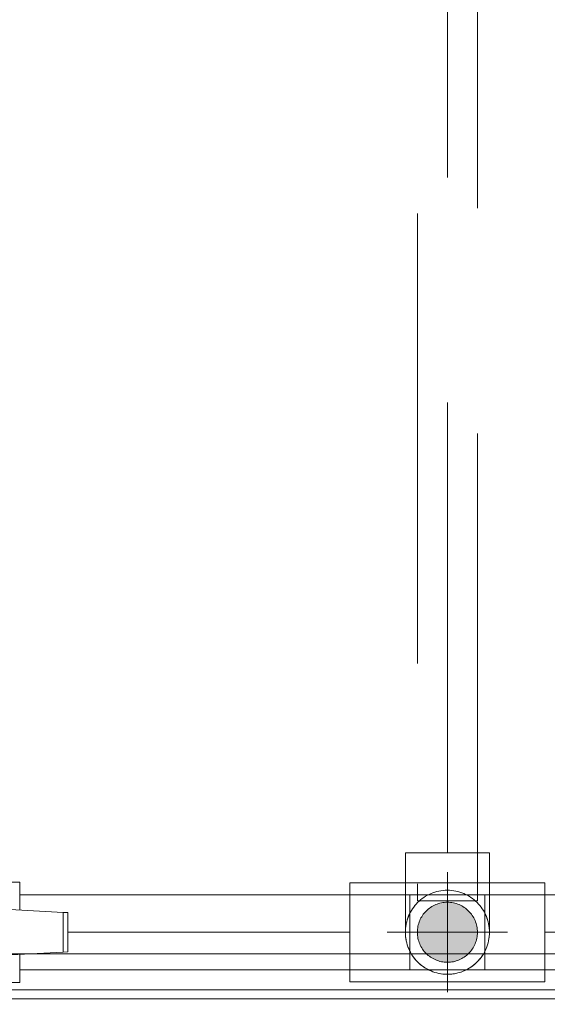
# Model space of a CAD drawing. Header units: millimetres. Extents: x -7237 to 20224, y 4737 to 43478.
# Tile 17 of 88: x 9161 to 9336, y 35784 to 36112. Entities that reach past the tile are written whole.
import ezdxf

# ---------------------------------------------------------------- set-up
doc = ezdxf.new("R2010")
doc.units = ezdxf.units.MM
for name, pattern in [('ADSK_Осевая', [700, 500, -100, 0, -100]), ('ADSK_Скрыто', [300, 150, -150]), ('ADSK_Штриховая_ш3 п1_5', [225, 150, -75])]:
    doc.linetypes.add(name, pattern=pattern)
for name, color, linetype, lineweight in [('A-DETL-____-HDLN', 90, 'ADSK_Скрыто', 9), ('A-DETL-____-MBND', 5, 'ADSK_Штриховая_ш3 п1_5', 20), ('I-FURN-____-MCUT', 30, 'Continuous', 9), ('I-FURN-____-OTLN', 30, 'Continuous', 20), ('P-PIPE-____-CNTR', 3, 'ADSK_Осевая', 20), ('P-PIPE-____-OTLN', 3, 'Continuous', 20)]:
    doc.layers.add(name, color=color, linetype=linetype, lineweight=lineweight)

# ---------------------------------------------------------------- blocks, each defined once
blk = doc.blocks.new('Прямая форма - 83 new-610895-В_Этаж 02_Водопровод')
at = {"layer": 'I-FURN-____-MCUT', "color": 133}
blk.add_line((10, -2086.55), (10, 0), dxfattribs=at)
at = {"layer": 'I-FURN-____-OTLN', "color": 253}
for p, q in [((13, -1054.29), (13, -220.29)), ((25, -220.29), (25, -1054.29))]:
    blk.add_line(p, q, dxfattribs=at)
blk = doc.blocks.new('Прямая форма - FU - 053-610896-В_Этаж 02_Водопровод')
blk.add_blockref('Прямая форма - 83 new-610895-В_Этаж 02_Водопровод', (0, 0))
blk = doc.blocks.new('83 new_ifc_RVT-1-В_Этаж 02_Водопровод')
at = {"layer": 'I-FURN-____-OTLN', "color": 253, "lineweight": 20, "rotation": 90}
blk.add_blockref('Прямая форма - FU - 053-610896-В_Этаж 02_Водопровод', (21110.28, 35775.83), dxfattribs=at)
blk = doc.blocks.new('VTp_744_0 Кран шаровой ППР - VTp_744_0-V23-В_Этаж 02_Водопровод')
at = {"layer": 'P-PIPE-____-OTLN', "color": 220}
for p, q in [((7.3, 24), (-7.3, 24)), ((-23.8, 16.7), (-40, 16.7)), ((-40, 16.7), (-40, 7.43)), ((-23.8, 8.35), (-23.8, 16.7)), ((40, 16.7), (23.8, 16.7)), ((23.8, 16.7), (23.8, 0)), ((40, -16.7), (40, 16.7)), ((-54.47, 6.63), (-56, 6.55)), ((-7.3, 9.1), (-54.47, 6.63)), ((-54.47, -6.63), (-54.47, 6.63)), ((7.3, 9.1), (-7.3, 9.1)), ((-7.3, -9.1), (-7.3, 9.1)), ((7.3, 9.1), (7.3, -9.1)), ((21.66, 7.34), (7.3, 9.1)), ((21.66, -7.34), (21.66, 7.34)), ((23.4, 7.12), (21.66, 7.34)), ((23.4, -7.12), (23.4, 7.12)), ((-56, 6.55), (-56, -6.55)), ((23.8, 0), (23.8, -16.7)), ((-56, -6.55), (-54.47, -6.63)), ((-54.47, -6.63), (-7.3, -9.1)), ((-40, -7.43), (-40, -16.7)), ((-23.8, -16.7), (-23.8, -8.35)), ((-7.3, -9.1), (7.3, -9.1)), ((7.3, -9.1), (21.66, -7.34)), ((21.66, -7.34), (23.4, -7.12)), ((-40, -16.7), (-23.8, -16.7)), ((23.8, -16.7), (40, -16.7)), ((-7.3, -24), (7.3, -24))]:
    blk.add_line(p, q, dxfattribs=at)
at = {"layer": 'P-PIPE-____-OTLN', "color": 220, "flags": 128}
for points in [[(-23.8, 16.7), (-23.19, 17.35), (-22.55, 17.97), (-21.89, 18.57), (-21.2, 19.14), (-20.49, 19.68), (-19.76, 20.19), (-19.01, 20.68), (-18.24, 21.13), (-17.46, 21.55), (-16.66, 21.94), (-15.84, 22.3), (-15.01, 22.62), (-14.17, 22.92), (-13.31, 23.17), (-12.45, 23.4), (-11.58, 23.59), (-10.7, 23.74), (-9.81, 23.86), (-8.93, 23.94), (-8.03, 23.99), (-7.3, 24)], [(7.3, 24), (8.19, 23.98), (9.08, 23.93), (9.97, 23.84), (10.85, 23.71), (11.73, 23.56), (12.6, 23.36), (13.46, 23.13), (14.31, 22.87), (15.16, 22.57), (15.98, 22.24), (16.8, 21.88), (17.6, 21.48), (18.38, 21.05), (19.15, 20.59), (19.89, 20.1), (20.62, 19.59), (21.32, 19.04), (22, 18.46), (22.66, 17.86), (23.3, 17.24), (23.8, 16.7)], [(15.28, 8.12), (9.05, 14.74), (0.33, 17.3), (-8.48, 15.08), (-14.95, 8.7)], [(-14.95, -8.7), (-8.48, -15.08), (0.33, -17.3), (9.05, -14.74), (15.28, -8.12)], [(-7.3, -24), (-8.19, -23.98), (-9.08, -23.93), (-9.97, -23.84), (-10.85, -23.71), (-11.73, -23.56), (-12.6, -23.36), (-13.46, -23.13), (-14.31, -22.87), (-15.16, -22.57), (-15.98, -22.24), (-16.8, -21.88), (-17.6, -21.48), (-18.38, -21.05), (-19.15, -20.59), (-19.89, -20.1), (-20.62, -19.59), (-21.32, -19.04), (-22, -18.46), (-22.66, -17.86), (-23.3, -17.24), (-23.8, -16.7)], [(23.8, -16.7), (23.19, -17.35), (22.55, -17.97), (21.89, -18.57), (21.2, -19.14), (20.49, -19.68), (19.76, -20.19), (19.01, -20.68), (18.24, -21.13), (17.46, -21.55), (16.66, -21.94), (15.84, -22.3), (15.01, -22.62), (14.17, -22.92), (13.31, -23.17), (12.45, -23.4), (11.58, -23.59), (10.7, -23.74), (9.81, -23.86), (8.93, -23.94), (8.03, -23.99), (7.3, -24)]]:
    blk.add_lwpolyline(points, dxfattribs=at)
at = {"layer": 'P-PIPE-____-OTLN', "color": 220}
for radius, start, end in [(17.3, 129.5142, 140.2976), (17.3, 129.5142, 140.2976), (17.3, 39.2464, 49.9517), (17.3, 39.2464, 49.9517), (7.3, 0, 180), (7.3, 75, 105), (7.3, 135, 180), (7.3, 30, 60), (7.3, 180, 360), (7.3, 180, 255), (7.3, 315, 0), (7.3, 0, 15), (7.3, 270, 300), (17.3, 219.7024, 230.4858), (17.3, 219.7024, 230.4858), (17.3, 310.0483, 320.7536), (17.3, 310.0483, 320.7536)]:
    blk.add_arc((0, 0), radius, start, end, dxfattribs=at)
for points, knots in [([(-7.3, 15.68), (-6.19, 16.22), (-4.46, 16.8), (-1.94, 17.22), (-0.01, 17.34), (1.92, 17.22), (4.45, 16.8), (6.18, 16.22), (7.3, 15.68)], [0, 0, 0, 0, 0.25, 0.375, 0.5, 0.625, 0.75, 1, 1, 1, 1]), ([(-12.03, 12.43), (-11.56, 12.89), (-10.53, 13.78), (-9.42, 14.53), (-8.82, 14.88)], [-0.3014259, -0.3014259, -0.3014259, -0.3014259, -0.2, -0.090853, -0.090853, -0.090853, -0.090853]), ([(-14.74, 9.06), (-14.31, 9.74), (-13.52, 10.85), (-12.62, 11.85), (-12.23, 12.24)], [-0.5221461, -0.5221461, -0.5221461, -0.5221461, -0.4, -0.3152709, -0.3152709, -0.3152709, -0.3152709]), ([(15.25, -8.15), (14.71, -9.17), (13.76, -10.6), (12.62, -11.85), (12.23, -12.24)], [-0.5742182, -0.5742182, -0.5742182, -0.5742182, -0.4, -0.3149297, -0.3149297, -0.3149297, -0.3149297]), ([(12.03, -12.43), (11.56, -12.89), (10.7, -13.63), (9.77, -14.28), (9.36, -14.55)], [-0.3010741, -0.3010741, -0.3010741, -0.3010741, -0.2, -0.1242347, -0.1242347, -0.1242347, -0.1242347]), ([(7.3, -15.68), (6.18, -16.22), (4.45, -16.8), (1.92, -17.22), (-0.01, -17.34), (-1.94, -17.22), (-4.46, -16.8), (-6.19, -16.22), (-7.3, -15.68)], [0, 0, 0, 0, 0.25, 0.375, 0.5, 0.625, 0.75, 1, 1, 1, 1])]:
    blk.add_open_spline(points, degree=3, knots=knots, dxfattribs=at)
for points in [[(-8.2, 15.23), (-7.91, 15.39), (-7.6, 15.54), (-7.3, 15.68)], [(7.3, 15.68), (7.78, 15.46), (8.25, 15.22), (8.71, 14.95)], [(9.37, 14.55), (10.31, 13.94), (11.2, 13.24), (12.02, 12.44)], [(12.23, 12.24), (13.42, 11.05), (14.45, 9.67), (15.26, 8.16)], [(-12.23, -12.24), (-13.18, -11.29), (-14.02, -10.22), (-14.74, -9.06)], [(-8.82, -14.88), (-9.97, -14.2), (-11.04, -13.39), (-12.02, -12.44)], [(-7.3, -15.68), (-7.6, -15.54), (-7.91, -15.39), (-8.2, -15.23)], [(8.71, -14.95), (8.25, -15.22), (7.78, -15.46), (7.3, -15.68)]]:
    blk.add_open_spline(points, degree=3, dxfattribs=at)
blk = doc.blocks.new('ADSK_Полипропилен_Отвод - Универсальный-V74-В_Этаж 02_Водопровод')
at = {"layer": 'A-DETL-____-HDLN', "color": 210}
for p, q in [((21779.28, 35824.16), (21779.28, 35808.03)), ((21807.28, 35808.03), (21807.28, 35824.16)), ((21783.28, 35808.03), (21803.23, 35808.03))]:
    blk.add_line(p, q, dxfattribs=at)
at = {"layer": 'A-DETL-____-HDLN', "color": 210, "flags": 128}
for points in [[(21779.51, 35805.5), (21779.42, 35806.05), (21779.35, 35806.61), (21779.3, 35807.17)], [(21807.23, 35806.91), (21807.18, 35806.35), (21807.1, 35805.8), (21807, 35805.25)], [(21806.57, 35803.62), (21806.38, 35803.1), (21806.17, 35802.58), (21805.94, 35802.07)], [(21780.74, 35801.79), (21780.5, 35802.3), (21780.29, 35802.82), (21780.09, 35803.34)], [(21782.58, 35798.99), (21782.23, 35799.43), (21781.9, 35799.88), (21781.58, 35800.34)], [(21804.83, 35800.12), (21804.51, 35799.67), (21804.16, 35799.23), (21803.8, 35798.8)], [(21785.5, 35796.39), (21785.04, 35796.71), (21784.59, 35797.05), (21784.16, 35797.4)], [(21802.62, 35797.6), (21802.2, 35797.24), (21801.76, 35796.89), (21801.31, 35796.56)], [(21788.49, 35794.87), (21787.97, 35795.08), (21787.45, 35795.3), (21786.95, 35795.54)], [(21792.31, 35794.06), (21791.75, 35794.11), (21791.2, 35794.18), (21790.65, 35794.28)], [(21795.66, 35794.23), (21795.1, 35794.15), (21794.55, 35794.09)], [(21799.38, 35795.43), (21798.87, 35795.19), (21798.35, 35794.98), (21797.83, 35794.79)]]:
    blk.add_lwpolyline(points, dxfattribs=at)
at = {"layer": 'A-DETL-____-HDLN', "color": 210}
for radius, start, end in [(14, 90, 270), (14, 270, 90), (10, 0, 180), (10, 180, 0)]:
    blk.add_arc((21793.28, 35808.03), radius, start, end, dxfattribs=at)
for points, knots in [([(21783.65, 35818.19), (21783.45, 35818.01), (21783.09, 35817.64), (21782.41, 35816.88), (21781.96, 35816.28), (21781.68, 35815.87)], [0.4285714, 0.4285714, 0.4285714, 0.4285714, 0.4642857, 0.5, 0.5714286, 0.5714286, 0.5714286, 0.5714286]), ([(21780.83, 35814.43), (21780.65, 35814.08), (21780.31, 35813.35), (21780.04, 35812.61), (21779.92, 35812.23)], [0.6543136, 0.6543136, 0.6543136, 0.6543136, 0.7142857, 0.7758908, 0.7758908, 0.7758908, 0.7758908]), ([(21806.63, 35812.23), (21806.52, 35812.61), (21806.25, 35813.35), (21805.91, 35814.08), (21805.73, 35814.43)], [0.2241092, 0.2241092, 0.2241092, 0.2241092, 0.2857143, 0.3456864, 0.3456864, 0.3456864, 0.3456864])]:
    blk.add_open_spline(points, degree=3, knots=knots, dxfattribs=at)
for points in [[(21804.87, 35815.87), (21804.74, 35816.08), (21804.45, 35816.48), (21803.98, 35817.07), (21803.47, 35817.64), (21803.1, 35818.01), (21802.91, 35818.19)], [(21779.54, 35810.72), (21779.36, 35809.82), (21779.28, 35808.92), (21779.28, 35808.03)], [(21807.28, 35808.03), (21807.28, 35808.92), (21807.19, 35809.82), (21807.02, 35810.72)]]:
    blk.add_open_spline(points, degree=3, dxfattribs=at)
at = {"layer": 'A-DETL-____-MBND', "color": 220}
for p, q in [((21779.28, 35834.53), (21779.28, 35824.21)), ((21793.28, 35834.53), (21779.28, 35834.53)), ((21807.28, 35834.53), (21793.28, 35834.53)), ((21807.28, 35824.21), (21807.28, 35834.53))]:
    blk.add_line(p, q, dxfattribs=at)

msp = doc.modelspace()

# ---------------------------------------------------------------- hatches: boundary and pattern name
at = {"layer": 'P-PIPE-____-OTLN'}
msp.add_hatch(color=256, dxfattribs=at).paths.add_polyline_path([(9303.21, 35798.03), (9305.79, 35798.37), (9308.21, 35799.37), (9310.28, 35800.96), (9311.87, 35803.03), (9312.86, 35805.44), (9313.21, 35808.03), (9312.86, 35810.62), (9311.87, 35813.03), (9310.28, 35815.1), (9308.21, 35816.69), (9305.79, 35817.69), (9303.21, 35818.03), (9299.85, 35817.37), (9298.21, 35816.69), (9296.13, 35815.1), (9294.55, 35813.03), (9293.55, 35810.62), (9293.21, 35808.03), (9293.68, 35805.12), (9294.55, 35803.03), (9296.13, 35800.96), (9298.21, 35799.37), (9300.62, 35798.37)])

# ---------------------------------------------------------------- linework, layer by layer
at = {"layer": 'A-DETL-____-HDLN', "color": 210}
for p, q in [((9293.21, 35824.18), (9293.21, 35818.53)), ((9313.21, 35818.53), (9313.21, 35824.18)), ((9290.71, 35795.53), (9290.71, 35820.53)), ((9315.71, 35820.53), (9315.71, 35795.53)), ((9293.21, 35818.53), (9313.21, 35818.53))]:
    msp.add_line(p, q, dxfattribs=at)
at = {"layer": 'A-DETL-____-HDLN', "color": 140}
for p, q in [((9315.66, 35820.53), (9290.76, 35820.53)), ((9290.76, 35795.53), (9315.66, 35795.53))]:
    msp.add_line(p, q, dxfattribs=at)
at = {"layer": 'A-DETL-____-MBND', "color": 220}
for p, q in [((9293.21, 41897.53), (9293.21, 35824.23)), ((9313.21, 35824.23), (9313.21, 41897.53)), ((9303.21, 35834.53), (9303.21, 41881.53))]:
    msp.add_line(p, q, dxfattribs=at)
at = {"layer": 'P-PIPE-____-CNTR', "color": 220}
for p, q in [((9303.21, 35788.03), (9303.21, 35828.03)), ((9176.78, 35808.03), (9270.71, 35808.03)), ((9283.21, 35808.03), (9323.21, 35808.03)), ((9293.21, 35808.03), (9290.71, 35808.03)), ((9315.71, 35808.03), (9313.21, 35808.03)), ((9357.76, 35808.03), (9335.71, 35808.03))]:
    msp.add_line(p, q, dxfattribs=at)
at = {"layer": 'P-PIPE-____-OTLN', "color": 220}
for p, q in [((9290.71, 35824.53), (9270.71, 35824.53)), ((9270.71, 35824.53), (9270.71, 35808.03)), ((9315.71, 35824.53), (9290.71, 35824.53)), ((9335.71, 35824.53), (9315.71, 35824.53)), ((9335.71, 35808.03), (9335.71, 35824.53)), ((9290.71, 35820.53), (9160.78, 35820.53)), ((9480.26, 35820.53), (9315.71, 35820.53)), ((9270.71, 35808.03), (9270.71, 35791.53)), ((9335.71, 35791.53), (9335.71, 35808.03)), ((9160.78, 35795.53), (9290.71, 35795.53)), ((9315.71, 35795.53), (9492.73, 35795.53)), ((9270.71, 35791.53), (9290.71, 35791.53)), ((9290.71, 35791.53), (9315.71, 35791.53)), ((9315.71, 35791.53), (9335.71, 35791.53))]:
    msp.add_line(p, q, dxfattribs=at)

# ---------------------------------------------------------------- block references
at = {"lineweight": 9}
msp.add_blockref('83 new_ifc_RVT-1-В_Этаж 02_Водопровод', (-12490.07, 0), dxfattribs=at)
at = {"layer": 'A-DETL-____-HDLN', "color": 210}
msp.add_blockref('ADSK_Полипропилен_Отвод - Универсальный-V74-В_Этаж 02_Водопровод', (-12490.07, 0), dxfattribs=at)
at = {"layer": 'P-PIPE-____-OTLN', "color": 220, "rotation": 180}
msp.add_blockref('VTp_744_0 Кран шаровой ППР - VTp_744_0-V23-В_Этаж 02_Водопровод', (9120.78, 35808.03), dxfattribs=at)

doc.saveas('drawing.dxf')
